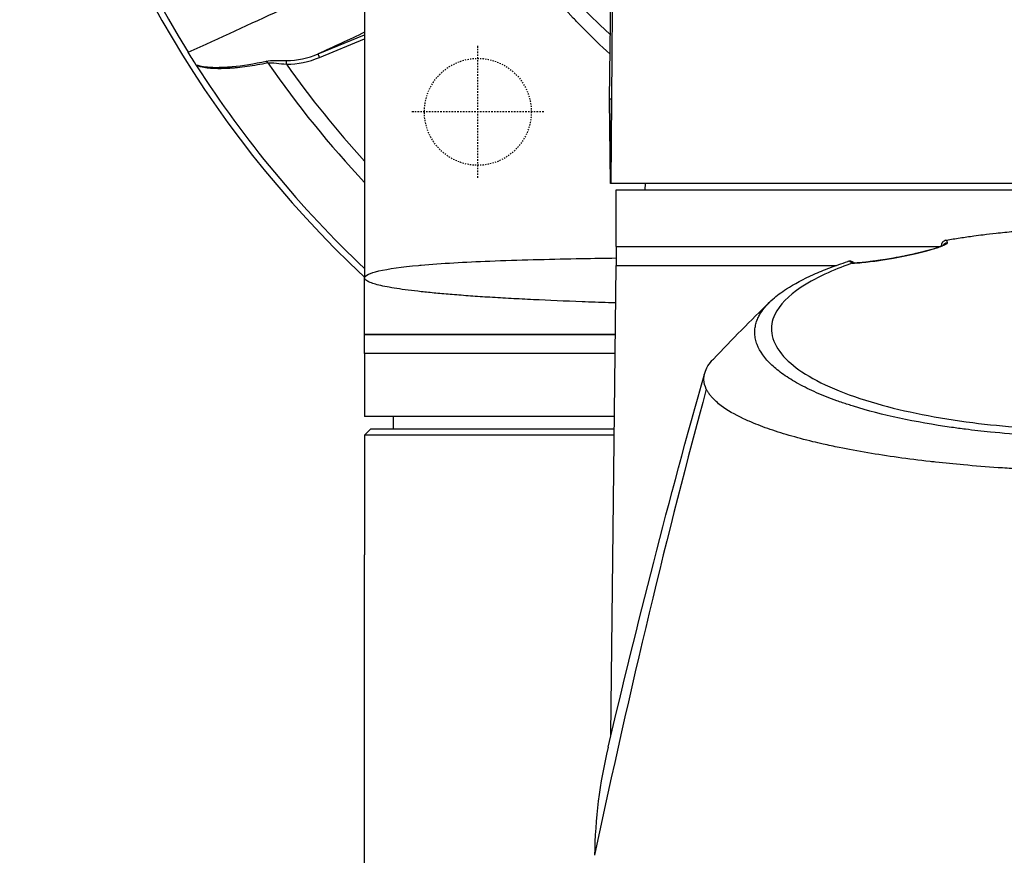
# Model space of a CAD drawing. Header units: millimetres. Extents: x 0 to 4378, y 0 to 2376.
# Tile 154 of 256: x 691 to 769, y 2057 to 2124. Entities that reach past the tile are written whole.
import ezdxf

# ---------------------------------------------------------------- set-up
doc = ezdxf.new("R2010")
doc.units = ezdxf.units.MM
doc.header["$LTSCALE"] = 0.2
doc.linetypes.add('CENTER2', pattern=[1.125, 0.75, -0.125, 0.125, -0.125])
doc.linetypes.add('HIDDEN', pattern=[0.375, 0.25, -0.125])
doc.layers.add('02_Center Line', color=1, linetype='CENTER2')
doc.layers.add('03_Hidden Line', color=2, linetype='HIDDEN')

# ---------------------------------------------------------------- blocks, each defined once
blk = doc.blocks.new('A$C67cfe5fe')
for p, q in [((-59, 0), (-59, -63.2)), ((-39.525, -49.001), (-39.133, -12.412)), ((-62.686, -45.397), (-59, -43.87)), ((-62.572, -45.674), (-59, -44.194)), ((-65.213, -46.213), (-65.214, -45.922)), ((-62.572, -45.674), (-62.686, -45.397)), ((-39.372, -49), (-39.525, -49.001)), ((-39.467, -55.7), (-39.525, -49.001)), ((-39.525, -49.001), (-39.467, -55.7)), ((-39.372, -49), (-39.432, -55.7)), ((-39.432, -55.7), (-39.467, -55.7)), ((-39.467, -55.7), (-39.467, -55.7)), ((-0.5, -55.7), (-39.432, -55.7)), ((-39, -56.2), (39, -56.2)), ((-39, -60.7), (-39, -56.2)), ((-36.713, -55.7), (-36.721, -56.2)), ((-39, -60.7), (-13.218, -60.7)), ((-39, -60.7), (-13.218, -60.7)), ((-39, -60.7), (-39, -62.2)), ((-13.181, -60.7), (-13.181, -60.7)), ((-13.181, -60.7), (-13.181, -60.7)), ((-13.181, -60.7), (-13.181, -60.7)), ((-13.172, -60.696), (-13.172, -60.696)), ((-39.423, -99.542), (-39.006, -62.2)), ((-39.006, -62.2), (-21.494, -62.2)), ((-59, -67.7), (-59, -63.2)), ((-59, -67.7), (-39.067, -67.7)), ((-39.067, -67.7), (-59, -67.7)), ((-59, -69.2), (-59, -67.7)), ((-39.084, -69.2), (-59, -69.2)), ((-59, -69.2), (-59, -74.2)), ((-39.084, -69.2), (-59, -69.2)), ((-39.14, -74.2), (-59, -74.2)), ((-56.695, -75.2), (-56.713, -74.2)), ((-58.5, -75.2), (-59, -75.7)), ((-39.156, -75.7), (-59, -75.7)), ((-59, -75.7), (-59, -85.2)), ((-58.5, -75.2), (-39.151, -75.2)), ((-59, -147.581), (-59, -85.2))]:
    blk.add_line(p, q)
for radius, start, end in [(86.413, 313.06048, 226.93952), (59, 311.98884, 228.01116), (85.907, 148.20478, 211.79522), (81.076, 214.66612, 223.30498), (85.917, 212.63635, 226.62982), (79.927, 215.32313, 222.42381), (81.076, 229.89687, 229.89758), (86.413, 226.94839, 226.94842), (85.917, 227.01415, 227.01628)]:
    blk.add_arc((0, 0), radius, start, end)
for centre, major_axis, ratio, start_param, end_param in [((-66.872, -46.246), (-0.06, 0.294), 0.73863, 5.018432, 5.756015), ((-67.613, -14.18), (-2.944, 31.713), 0.454366, 3.103899, 3.281624), ((-67.821, -13.502), (-3.259, 32.677), 0.454652, 3.098, 3.27804), ((-21.932, -508.012), (-9.691, -453.026), 0.011347, 3.300548, 3.300597), ((-12.617, -60.896), (-0.486, -0.116), 0.997252, 5.53084, 5.530983), ((-12.617, -60.896), (-0.486, -0.116), 0.997252, 4.629241, 5.460231), ((-16.874, -62.112), (-0.087, 0.492), 0.186354, 0, 0.125052), ((-17.668, -61.335), (-3.368, 0.401), 0.417964, 0.649777, 0.766903)]:
    blk.add_ellipse(centre, major_axis=major_axis, ratio=ratio, start_param=start_param, end_param=end_param)
for points, knots in [([(-39.488, -45.42), (-40.229, -44.741), (-40.974, -44.023), (-41.719, -43.263), (-41.95, -43.028), (-42.182, -42.788), (-42.413, -42.545), (-44.58, -40.26), (-46.865, -37.49), (-49.057, -34.12), (-51.018, -31.104), (-52.905, -27.607), (-54.509, -23.591), (-55.893, -20.127), (-57.065, -16.277), (-57.866, -12.067), (-58.582, -8.31), (-59, -4.266), (-59, 0)], [0.7300237, 0.7300237, 0.7300237, 0.7300237, 0.7452724, 0.7452724, 0.7452724, 0.75, 0.75, 0.75, 0.8245188, 0.8245188, 0.8245188, 0.891197, 0.891197, 0.891197, 0.9486937, 0.9486937, 0.9486937, 1, 1, 1, 1]), ([(-72.402, -46.256), (-72.497, -46.101), (-72.596, -45.94), (-72.803, -45.606), (-72.909, -45.435), (-73.015, -45.263)], [-0.1212579, -0.1212579, -0.1212579, -0.1212579, -0.0607335, -0.0607335, 0, 0, 0, 0]), ([(-72.402, -46.256), (-72.018, -46.367), (-71.603, -46.433), (-71.163, -46.455), (-71.087, -46.459), (-71.017, -46.461), (-70.949, -46.463), (-70.82, -46.466), (-70.699, -46.465), (-70.566, -46.462), (-70.361, -46.458), (-70.138, -46.447), (-69.894, -46.431), (-69.775, -46.422), (-69.656, -46.413), (-69.536, -46.402), (-68.673, -46.323), (-67.779, -46.176), (-66.815, -45.97)], [0.000003, 0.000003, 0.000003, 0.000003, 0.25, 0.25, 0.25, 0.2932173, 0.2932173, 0.2932173, 0.375, 0.375, 0.375, 0.5, 0.5, 0.5, 0.5610134, 0.5610134, 0.5610134, 1, 1, 1, 1]), ([(-66.683, -46.115), (-67.256, -46.233), (-67.806, -46.327), (-68.332, -46.399), (-68.596, -46.435), (-68.853, -46.466), (-69.105, -46.491), (-69.223, -46.503), (-69.341, -46.514), (-69.456, -46.523), (-69.464, -46.524), (-69.471, -46.524), (-69.478, -46.525), (-69.601, -46.534), (-69.701, -46.542), (-69.842, -46.55), (-70.248, -46.574), (-70.593, -46.58), (-70.902, -46.567), (-71.024, -46.562), (-71.141, -46.555), (-71.254, -46.545), (-71.453, -46.527), (-71.602, -46.508), (-71.781, -46.475), (-71.96, -46.442), (-72.15, -46.396), (-72.352, -46.335)], [0, 0, 0, 0, 0.25, 0.25, 0.25, 0.375, 0.375, 0.375, 0.4338257, 0.4338257, 0.4338257, 0.4375, 0.4375, 0.4375, 0.5, 0.5, 0.5, 0.6787887, 0.6787887, 0.6787887, 0.75, 0.75, 0.75, 0.875, 0.875, 0.875, 0.9999999, 0.9999999, 0.9999999, 0.9999999]), ([(-66.815, -45.97), (-66.634, -45.931), (-66.351, -45.919), (-66.078, -45.917), (-65.805, -45.916), (-65.516, -45.925), (-65.214, -45.922)], [0, 0, 0, 0, 0.5, 0.5, 0.5, 1, 1, 1, 1]), ([(-72.352, -46.335), (-72.361, -46.321), (-72.37, -46.307), (-72.387, -46.28), (-72.394, -46.268), (-72.402, -46.256)], [-0.009677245, -0.009677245, -0.009677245, -0.009677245, -0.00461938, -0.00461938, -0.000003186, -0.000003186, -0.000003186, -0.000003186]), ([(-12.751, -60.191), (-12.398, -60.13), (-12.039, -60.072), (-11.313, -59.961), (-10.946, -59.908), (-10.324, -59.824), (-10.071, -59.791), (-9.489, -59.718), (-9.153, -59.678), (-8.356, -59.589), (-7.898, -59.542), (-7.175, -59.474), (-6.907, -59.45), (-5.675, -59.347), (-4.695, -59.282), (-2.717, -59.187), (-1.718, -59.158), (-0.6, -59.148), (-0.362, -59.146), (-0.123, -59.145), (-0.004, -59.145)], [-1.260137, -1.260137, -1.260137, -1.260137, -1.13977, -1.13977, -1.019298, -1.019298, -0.938268, -0.938268, -0.827897, -0.827897, -0.68116, -0.68116, -0.598483, -0.598483, -0.299873, -0.299873, 0, 0, 0.035566, 0.071132, 0.071132, 0.071132, 0.071132]), ([(-12.817, -60.207), (-12.896, -60.23), (-12.998, -60.294), (-13.055, -60.359), (-13.062, -60.368), (-13.069, -60.376), (-13.075, -60.384), (-13.101, -60.419), (-13.114, -60.424), (-13.148, -60.523), (-13.182, -60.621), (-13.177, -60.673), (-13.177, -60.68)], [0.0000145, 0.0000145, 0.0000145, 0.0000145, 0.4407612, 0.4407612, 0.4407612, 0.5, 0.5, 0.5, 0.75, 0.75, 0.75, 1, 1, 1, 1]), ([(-12.817, -60.207), (-12.806, -60.203), (-12.795, -60.201), (-12.773, -60.195), (-12.762, -60.193), (-12.751, -60.191)], [-0.007110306, -0.007110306, -0.007110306, -0.007110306, -0.003649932, -0.003649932, -0.000004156, -0.000004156, -0.000004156, -0.000004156]), ([(-12.691, -60.403), (-12.682, -60.444), (-12.746, -60.503), (-12.873, -60.568), (-12.886, -60.575), (-12.9, -60.582), (-12.914, -60.589), (-12.997, -60.628), (-13.102, -60.671), (-13.233, -60.719), (-13.298, -60.743), (-13.37, -60.768), (-13.451, -60.794), (-13.532, -60.821), (-13.614, -60.847), (-13.706, -60.875), (-13.769, -60.894), (-13.837, -60.914), (-13.915, -60.937), (-14.053, -60.977), (-14.181, -61.012), (-14.346, -61.056), (-14.407, -61.072), (-14.474, -61.089), (-14.549, -61.108), (-14.608, -61.123), (-14.667, -61.138), (-14.728, -61.153), (-14.811, -61.174), (-14.896, -61.194), (-14.983, -61.215), (-15.038, -61.228), (-15.089, -61.24), (-15.14, -61.252), (-15.23, -61.273), (-15.323, -61.294), (-15.454, -61.323), (-15.496, -61.332), (-15.537, -61.341), (-15.579, -61.35), (-15.641, -61.364), (-15.704, -61.377), (-15.767, -61.391), (-15.86, -61.411), (-15.927, -61.425), (-16.04, -61.447), (-16.055, -61.451), (-16.072, -61.454), (-16.09, -61.458), (-16.379, -61.516), (-16.674, -61.572), (-16.972, -61.625)], [0, 0, 0, 0, 0.25, 0.25, 0.25, 0.275957, 0.275957, 0.275957, 0.425518, 0.425518, 0.425518, 0.5, 0.5, 0.5, 0.573987, 0.573987, 0.573987, 0.625, 0.625, 0.625, 0.716202, 0.716202, 0.716202, 0.75, 0.75, 0.75, 0.776323, 0.776323, 0.776323, 0.8125, 0.8125, 0.8125, 0.835296, 0.835296, 0.835296, 0.875, 0.875, 0.875, 0.887583, 0.887583, 0.887583, 0.90625, 0.90625, 0.90625, 0.933682, 0.933682, 0.933682, 0.9375, 0.9375, 0.9375, 1, 1, 1, 1]), ([(-16.961, -61.619), (-16.613, -61.558), (-16.249, -61.488), (-15.567, -61.345), (-15.239, -61.272), (-14.646, -61.13), (-14.374, -61.059), (-13.886, -60.924), (-13.671, -60.858), (-13.3, -60.734), (-13.152, -60.676), (-13.015, -60.612), (-12.983, -60.592), (-12.979, -60.589), (-12.979, -60.589), (-12.979, -60.589)], [0, 0, 0, 0, 0.1080701, 0.1080701, 0.2113879, 0.2113879, 0.3139872, 0.3139872, 0.4245451, 0.4245451, 0.5528617, 0.5528617, 0.6252629, 0.6252629, 0.6304154, 0.6304154, 0.6304154, 0.6304154]), ([(-59, -63.2), (-59, -62.993), (-58.586, -62.805), (-57.866, -62.641), (-57.113, -62.469), (-56.024, -62.323), (-54.723, -62.202), (-54.652, -62.195), (-54.581, -62.189), (-54.509, -62.182), (-52.9, -62.039), (-51.011, -61.935), (-49.057, -61.856), (-46.775, -61.765), (-44.406, -61.708), (-42.19, -61.665), (-42.033, -61.662), (-41.876, -61.659), (-41.719, -61.656), (-40.811, -61.639), (-39.903, -61.624), (-39.001, -61.611)], [0, 0, 0, 0, 0.0610325, 0.0610325, 0.0610325, 0.125, 0.125, 0.125, 0.1275195, 0.1275195, 0.1275195, 0.1840301, 0.1840301, 0.1840301, 0.25, 0.25, 0.25, 0.2532003, 0.2532003, 0.2532003, 0.2717234, 0.2717234, 0.2717234, 0.2717234]), ([(-16.972, -61.625), (-17.177, -61.662), (-17.383, -61.697), (-17.59, -61.73), (-17.729, -61.752), (-17.888, -61.777), (-18.026, -61.797), (-18.093, -61.807), (-18.156, -61.816), (-18.209, -61.824), (-18.308, -61.838), (-18.406, -61.851), (-18.504, -61.864), (-18.567, -61.873), (-18.63, -61.881), (-18.693, -61.889), (-18.773, -61.899), (-18.851, -61.909), (-18.929, -61.918), (-18.935, -61.919), (-18.942, -61.92), (-18.948, -61.92), (-19.023, -61.929), (-19.114, -61.94), (-19.161, -61.945), (-19.355, -61.966), (-19.539, -61.984), (-19.714, -61.999), (-19.907, -62.015), (-20.089, -62.027), (-20.254, -62.034)], [0, 0, 0, 0, 0.125, 0.125, 0.125, 0.2090035, 0.2090035, 0.2090035, 0.25, 0.25, 0.25, 0.3256794, 0.3256794, 0.3256794, 0.375, 0.375, 0.375, 0.4375, 0.4375, 0.4375, 0.442409, 0.442409, 0.442409, 0.5, 0.5, 0.5, 0.7377626, 0.7377626, 0.7377626, 0.9999993, 0.9999993, 0.9999993, 0.9999993]), ([(-20.168, -62.019), (-19.866, -62.007), (-19.466, -61.974), (-18.763, -61.893), (-18.521, -61.862), (-17.866, -61.771), (-17.42, -61.701), (-16.961, -61.619)], [0, 0, 0, 0, 0.1985143, 0.1985143, 0.2907776, 0.2907776, 0.4329571, 0.4329571, 0.4329571, 0.4329571]), ([(-3.067, -75.822), (-4.126, -75.794), (-5.172, -75.749), (-7.244, -75.623), (-8.265, -75.542), (-9.932, -75.379), (-10.592, -75.305), (-11.611, -75.177), (-11.978, -75.128), (-15.251, -74.664), (-17.895, -74.094), (-20.291, -73.351), (-20.433, -73.305), (-20.871, -73.163), (-21.175, -73.06), (-21.75, -72.853), (-22.029, -72.748), (-22.564, -72.536), (-22.824, -72.427), (-23.331, -72.204), (-23.576, -72.091), (-24.29, -71.742), (-24.73, -71.5), (-25.53, -71.006), (-25.889, -70.754), (-26.36, -70.372), (-26.504, -70.246), (-27.199, -69.591), (-27.591, -69.043), (-27.854, -68.343), (-27.895, -68.205), (-27.955, -67.928), (-27.974, -67.789), (-27.989, -67.512), (-27.986, -67.376), (-27.958, -67.111), (-27.934, -66.981), (-27.885, -66.792), (-27.867, -66.731), (-27.807, -66.554), (-27.758, -66.435), (-27.651, -66.214), (-27.593, -66.109), (-27.294, -65.626), (-26.967, -65.25), (-26.236, -64.604), (-25.874, -64.333), (-24.852, -63.672), (-24.133, -63.288), (-22.908, -62.742), (-22.475, -62.564), (-21.564, -62.221), (-21.084, -62.053), (-20.582, -61.893)], [0.000005, 0.000005, 0.000005, 0.000005, 0.319511, 0.319511, 0.639479, 0.639479, 0.852403, 0.852403, 0.973891, 0.973891, 1.947625, 1.947625, 2.010365, 2.010365, 2.139691, 2.139691, 2.265575, 2.265575, 2.393345, 2.393345, 2.521559, 2.521559, 2.781941, 2.781941, 3.041001, 3.041001, 3.166048, 3.166048, 3.692233, 3.692233, 3.821507, 3.821507, 3.951206, 3.951206, 4.07808, 4.07808, 4.201324, 4.201324, 4.258471, 4.258471, 4.368502, 4.368502, 4.468635, 4.468635, 4.831764, 4.831764, 5.102761, 5.102761, 5.508805, 5.508805, 5.711646, 5.711646, 5.914059, 5.914059, 5.914059, 5.914059]), ([(-20.254, -62.034), (-21.316, -62.409), (-22.924, -63.036), (-25.326, -64.626), (-26.033, -65.35), (-26.63, -66.585), (-26.71, -67.081), (-26.475, -68.751), (-25.525, -69.8), (-22.805, -71.618), (-20.784, -72.476), (-16.051, -73.826), (-13.47, -74.336), (-9.424, -74.853), (-8.146, -74.981), (-5.708, -75.163), (-4.554, -75.225), (-2.295, -75.303), (-1.147, -75.323), (-0.009, -75.323)], [-5.847616, -5.847616, -5.847616, -5.847616, -5.038817, -5.038817, -4.426364, -4.426364, -4.019655, -4.019655, -3.083823, -3.083823, -2.043533, -2.043533, -1.111663, -1.111663, -0.700523, -0.700523, -0.341482, -0.341482, 0, 0, 0, 0]), ([(-20.451, -61.868), (-20.476, -61.87), (-20.499, -61.873), (-20.544, -61.882), (-20.564, -61.887), (-20.582, -61.893)], [-0.01640349, -0.01640349, -0.01640349, -0.01640349, -0.00821386, -0.00821386, -0.00002089, -0.00002089, -0.00002089, -0.00002089]), ([(-20.171, -61.955), (-20.25, -61.9), (-20.339, -61.865), (-20.422, -61.866), (-20.432, -61.866), (-20.441, -61.867), (-20.451, -61.868)], [0.4974398, 0.4974398, 0.4974398, 0.4974398, 0.9461679, 0.9461679, 0.9461679, 0.9999981, 0.9999981, 0.9999981, 0.9999981]), ([(-20.254, -62.034), (-20.247, -62.032), (-20.24, -62.03), (-20.225, -62.026), (-20.218, -62.025), (-20.209, -62.023)], [0.000001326, 0.000001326, 0.000001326, 0.000001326, 0.003011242, 0.003011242, 0.005941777, 0.005941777, 0.005941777, 0.005941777]), ([(-39.039, -65.188), (-39.235, -65.182), (-39.43, -65.175), (-39.623, -65.169), (-40.338, -65.145), (-41.036, -65.12), (-41.716, -65.094), (-43.077, -65.042), (-44.367, -64.987), (-45.587, -64.928), (-46.195, -64.898), (-46.787, -64.868), (-47.36, -64.837), (-47.936, -64.805), (-48.494, -64.773), (-49.035, -64.739), (-49.303, -64.722), (-49.567, -64.705), (-49.826, -64.688), (-50.088, -64.67), (-50.344, -64.652), (-50.595, -64.634), (-51.095, -64.599), (-51.572, -64.562), (-52.027, -64.525), (-52.482, -64.488), (-52.915, -64.45), (-53.326, -64.411), (-53.737, -64.373), (-54.127, -64.333), (-54.494, -64.293), (-54.862, -64.252), (-55.208, -64.211), (-55.533, -64.169), (-55.857, -64.126), (-56.16, -64.084), (-56.441, -64.04), (-56.722, -63.997), (-56.981, -63.952), (-57.217, -63.907), (-57.454, -63.863), (-57.668, -63.817), (-57.858, -63.771), (-58.048, -63.724), (-58.215, -63.677), (-58.357, -63.63), (-58.499, -63.582), (-58.618, -63.534), (-58.714, -63.486), (-58.761, -63.462), (-58.803, -63.438), (-58.839, -63.414), (-58.874, -63.39), (-58.904, -63.366), (-58.928, -63.342), (-58.952, -63.319), (-58.97, -63.295), (-58.982, -63.271), (-58.988, -63.259), (-58.992, -63.247), (-58.996, -63.235), (-58.997, -63.229), (-58.998, -63.224), (-58.999, -63.218), (-59, -63.212), (-59, -63.207), (-59, -63.201), (-59, -63.201), (-59, -63.201), (-59, -63.201), (-59, -63.2), (-59, -63.2), (-59, -63.2)], [0.13459344, 0.13459344, 0.13459344, 0.13459344, 0.13537219, 0.13537219, 0.13537219, 0.1382538, 0.1382538, 0.1382538, 0.14401703, 0.14401703, 0.14401703, 0.14689341, 0.14689341, 0.14689341, 0.14978026, 0.14978026, 0.14978026, 0.15121449, 0.15121449, 0.15121449, 0.15266187, 0.15266187, 0.15266187, 0.15554349, 0.15554349, 0.15554349, 0.1584251, 0.1584251, 0.1584251, 0.16130671, 0.16130671, 0.16130671, 0.16418833, 0.16418833, 0.16418833, 0.16706994, 0.16706994, 0.16706994, 0.16995156, 0.16995156, 0.16995156, 0.17283317, 0.17283317, 0.17283317, 0.17571479, 0.17571479, 0.17571479, 0.1785964, 0.1785964, 0.1785964, 0.18003721, 0.18003721, 0.18003721, 0.18147802, 0.18147802, 0.18147802, 0.18291882, 0.18291882, 0.18291882, 0.18363923, 0.18363923, 0.18363923, 0.18399943, 0.18399943, 0.18399943, 0.18433614, 0.18433614, 0.18433614, 0.18434788, 0.18434788, 0.18434788, 0.18435963, 0.18435963, 0.18435963, 0.18435963]), ([(-31.839, -72.029), (-31.944, -71.781), (-32.024, -71.56), (-32.034, -71.251), (-32.034, -71.215), (-32.03, -71.085), (-32.018, -70.99), (-31.923, -70.517), (-31.72, -70.14), (-31.358, -69.725), (-31.321, -69.685), (-31.282, -69.644)], [0.0002343, 0.0002343, 0.0002343, 0.0002343, 0.3196338, 0.3196338, 0.3611236, 0.3611236, 0.4717969, 0.4717969, 0.9144158, 0.9144158, 0.9626649, 0.9626649, 0.9626649, 0.9626649]), ([(-3.067, -78.543), (-3.505, -78.532), (-3.941, -78.518), (-4.374, -78.502), (-4.856, -78.485), (-5.334, -78.464), (-5.81, -78.442), (-6.287, -78.419), (-6.761, -78.393), (-7.232, -78.366), (-7.704, -78.339), (-8.173, -78.309), (-8.639, -78.277), (-9.57, -78.213), (-10.488, -78.14), (-11.394, -78.059), (-12.144, -77.991), (-12.885, -77.917), (-13.617, -77.836), (-13.763, -77.82), (-13.909, -77.804), (-14.054, -77.787), (-14.926, -77.688), (-15.776, -77.58), (-16.601, -77.464), (-17.43, -77.348), (-18.235, -77.224), (-19.015, -77.093), (-19.795, -76.961), (-20.549, -76.822), (-21.276, -76.675), (-21.713, -76.586), (-22.139, -76.495), (-22.556, -76.402), (-22.832, -76.339), (-23.102, -76.276), (-23.366, -76.212), (-24.036, -76.05), (-24.669, -75.882), (-25.267, -75.708), (-25.868, -75.534), (-26.433, -75.353), (-26.961, -75.167), (-27.489, -74.981), (-27.98, -74.789), (-28.433, -74.592), (-28.584, -74.526), (-28.73, -74.459), (-28.873, -74.392), (-29.59, -74.054), (-30.182, -73.707), (-30.653, -73.352), (-30.94, -73.137), (-31.182, -72.919), (-31.379, -72.699), (-31.428, -72.644), (-31.474, -72.588), (-31.518, -72.533), (-31.529, -72.519), (-31.539, -72.505), (-31.55, -72.491), (-31.561, -72.477), (-31.571, -72.463), (-31.581, -72.449), (-31.602, -72.422), (-31.622, -72.394), (-31.641, -72.366), (-31.66, -72.338), (-31.679, -72.31), (-31.697, -72.282), (-31.714, -72.254), (-31.732, -72.226), (-31.748, -72.198), (-31.765, -72.17), (-31.781, -72.142), (-31.796, -72.114), (-31.812, -72.086), (-31.826, -72.058), (-31.839, -72.029)], [0, 0, 0, 0, 0.0296065, 0.0296065, 0.0296065, 0.0625552, 0.0625552, 0.0625552, 0.0956223, 0.0956223, 0.0956223, 0.1287583, 0.1287583, 0.1287583, 0.1950345, 0.1950345, 0.1950345, 0.25, 0.25, 0.25, 0.2609996, 0.2609996, 0.2609996, 0.3271356, 0.3271356, 0.3271356, 0.3936018, 0.3936018, 0.3936018, 0.4600955, 0.4600955, 0.4600955, 0.5, 0.5, 0.5, 0.5264171, 0.5264171, 0.5264171, 0.593228, 0.593228, 0.593228, 0.6604161, 0.6604161, 0.6604161, 0.7276097, 0.7276097, 0.7276097, 0.75, 0.75, 0.75, 0.8628411, 0.8628411, 0.8628411, 0.9313886, 0.9313886, 0.9313886, 0.9485533, 0.9485533, 0.9485533, 0.9528443, 0.9528443, 0.9528443, 0.957135, 0.957135, 0.957135, 0.9657149, 0.9657149, 0.9657149, 0.9742923, 0.9742923, 0.9742923, 0.9828662, 0.9828662, 0.9828662, 0.9914358, 0.9914358, 0.9914358, 0.999992, 0.999992, 0.999992, 0.999992])]:
    blk.add_open_spline(points, degree=3, knots=knots)
for points in [[(-39.104, -12.503), (-39.198, -24.184), (-39.287, -36.351), (-39.372, -49)], [(-73.015, -45.263), (-67.931, -42.931), (-63.309, -40.819), (-59.149, -38.927)], [(-59, -43.679), (-60.229, -44.251), (-61.458, -44.824), (-62.686, -45.397)], [(-66.683, -46.115), (-66.331, -46.069), (-65.741, -46.168), (-65.213, -46.213)], [(-12.751, -60.191), (-12.731, -60.247), (-12.712, -60.315), (-12.691, -60.403)], [(-13.179, -60.684), (-13.178, -60.67), (-13.177, -60.656), (-13.175, -60.642)], [(-13.176, -60.683), (-13.177, -60.682), (-13.177, -60.681), (-13.177, -60.68)], [(-20.209, -62.023), (-20.196, -62.021), (-20.182, -62.02), (-20.168, -62.02)], [(-20.164, -61.948), (-20.133, -61.97), (-20.099, -61.992), (-20.064, -62.014)], [(-31.282, -69.644), (-29.803, -68.084), (-28.288, -66.57), (-26.798, -65.112)], [(-39.65, -100.497), (-37.358, -90.848), (-34.819, -80.793), (-31.966, -70.756)], [(-31.839, -72.031), (-34.917, -83.326), (-37.904, -95.795), (-40.725, -109.077)], [(-39.651, -100.496), (-40.325, -103.33), (-40.68, -106.205), (-40.725, -109.077)]]:
    blk.add_open_spline(points, degree=3)
at = {"layer": '02_Center Line'}
for p, q in [((-50, -55.25), (-50, -44.75)), ((-44.75, -50), (-55.25, -50))]:
    blk.add_line(p, q, dxfattribs=at)
at = {"layer": '03_Hidden Line'}
blk.add_circle((-50, -50), 4.25, dxfattribs=at)

msp = doc.modelspace()

# ---------------------------------------------------------------- block references
msp.add_blockref('A$C67cfe5fe', (777.219, 2166.397))

doc.saveas('drawing.dxf')
